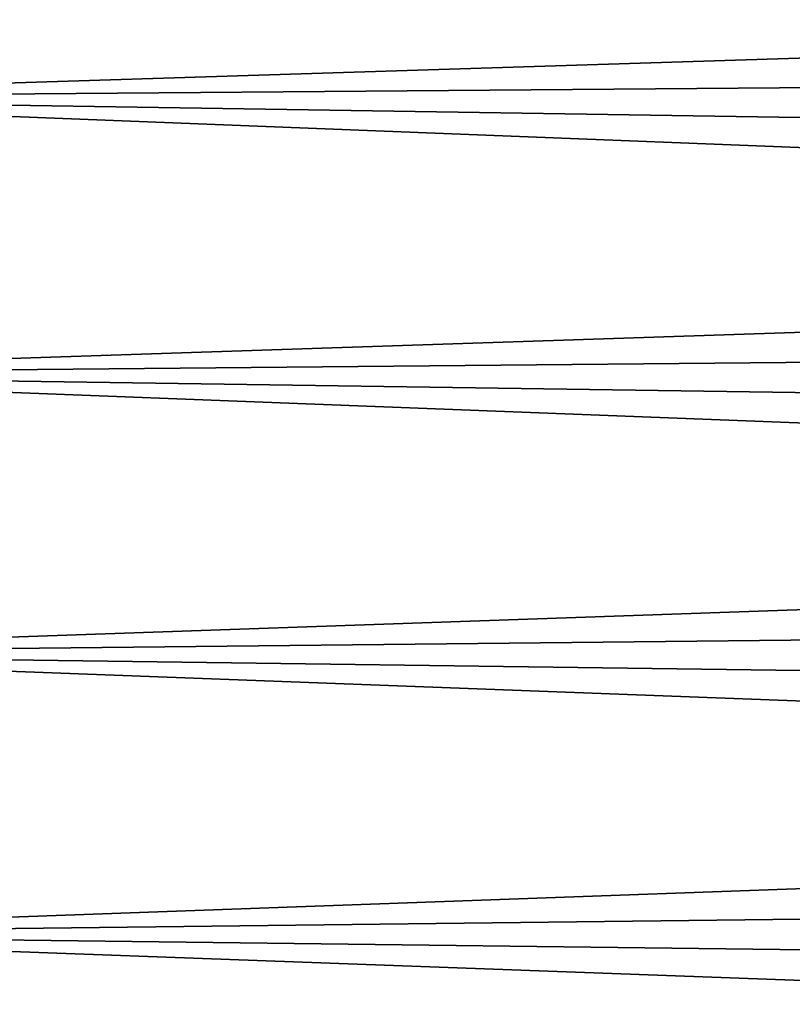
# Model space of a CAD drawing. Header units: metres. Extents: x -2 to 78, y -85 to 85.
# Tile 185 of 256: x 14.76 to 17.01, y -37.6 to -34.72. Entities that reach past the tile are written whole.
import ezdxf

# ---------------------------------------------------------------- set-up
doc = ezdxf.new("R2010")
doc.units = ezdxf.units.M
doc.layers.add('solid_20004802', color=7, linetype='CONTINUOUS')

msp = doc.modelspace()

# ---------------------------------------------------------------- linework, layer by layer
at = {"layer": 'solid_20004802'}
for points in [[(13.349999, -34.156147, 13.451073), (13.349999, -34.952545, 13.653556), (29.895041, -34.43018, 13.064434)], [(13.35, -34.156158, -13.450964), (29.894985, -34.430141, -13.064425), (29.894983, -34.818851, -13.164475)], [(13.35, -34.952549, -13.653445), (13.35, -34.156158, -13.450964), (29.894983, -34.818851, -13.164475)], [(13.349999, -34.952545, 13.653556), (29.895039, -34.818886, 13.164482), (29.895041, -34.43018, 13.064434)], [(13.349999, -34.952545, 13.653556), (29.895037, -35.210388, 13.252967), (29.895039, -34.818886, 13.164482)], [(13.35, -34.952549, -13.653445), (29.894983, -34.818851, -13.164475), (29.894981, -35.210358, -13.252962)], [(13.349999, -34.952545, 13.653556), (13.349999, -35.759453, 13.80893), (29.895037, -35.210388, 13.252967)], [(13.35, -34.952549, -13.653445), (29.894981, -35.210358, -13.252962), (29.894978, -35.604313, -13.329808)], [(13.35, -35.759453, -13.808818), (13.35, -34.952549, -13.653445), (29.894978, -35.604313, -13.329808)], [(13.349999, -35.759453, 13.80893), (29.895035, -35.60434, 13.329812), (29.895037, -35.210388, 13.252967)], [(13.349999, -35.759453, 13.80893), (29.895033, -36.000393, 13.394949), (29.895035, -35.60434, 13.329812)], [(13.35, -35.759453, -13.808818), (29.894978, -35.604313, -13.329808), (29.894974, -36.00037, -13.394947)], [(13.349999, -35.759453, 13.80893), (13.349999, -36.574097, 13.916659), (29.895033, -36.000393, 13.394949)], [(13.35, -35.759453, -13.808818), (29.894974, -36.00037, -13.394947), (29.89497, -36.398186, -13.44832)], [(13.35, -36.574089, -13.916547), (13.35, -35.759453, -13.808818), (29.89497, -36.398186, -13.44832)], [(13.349999, -36.574097, 13.916659), (29.895031, -36.398205, 13.44832), (29.895033, -36.000393, 13.394949)], [(13.349999, -36.574097, 13.916659), (29.895029, -36.797421, 13.489881), (29.895031, -36.398205, 13.44832)], [(13.35, -36.574089, -13.916547), (29.89497, -36.398186, -13.44832), (29.894972, -36.797409, -13.489881)], [(13.349999, -36.574097, 13.916659), (13.349999, -37.393658, 13.976372), (29.895029, -36.797421, 13.489881)], [(13.35, -36.574089, -13.916547), (29.894972, -36.797409, -13.489881), (29.894979, -37.197685, -13.519593)], [(13.35, -37.393642, -13.976259), (13.35, -36.574089, -13.916547), (29.894979, -37.197685, -13.519593)], [(13.349999, -37.393658, 13.976372), (29.895023, -37.197693, 13.519592), (29.895029, -36.797421, 13.489881)], [(13.349999, -37.393658, 13.976372), (29.895018, -37.598671, 13.537431), (29.895023, -37.197693, 13.519592)], [(13.35, -37.393642, -13.976259), (29.894979, -37.197685, -13.519593), (29.894993, -37.598667, -13.537431)], [(13.349999, -37.393658, 13.976372), (13.349999, -38.215309, 13.987862), (29.895018, -37.598671, 13.537431)], [(13.35, -37.393642, -13.976259), (29.894993, -37.598667, -13.537431), (29.895012, -38, -13.543378)], [(13.35, -38.21529, -13.98775), (13.35, -37.393642, -13.976259), (29.895012, -38, -13.543378)]]:
    msp.add_3dface(points, dxfattribs=at)

doc.saveas('drawing.dxf')
